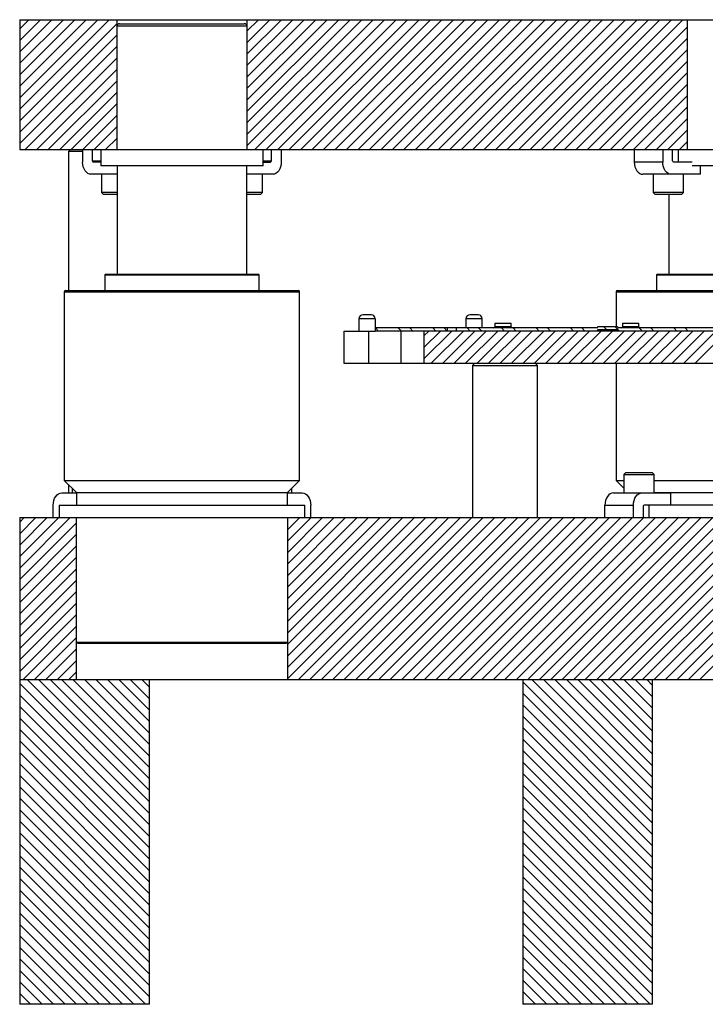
# Model space of a CAD drawing. Header units: inches. Extents: x 1907 to 2452, y -210 to -54.
# Tile 1 of 256: x 1911 to 1922, y -195 to -180. Entities that reach past the tile are written whole.
import ezdxf

# ---------------------------------------------------------------- set-up
doc = ezdxf.new("R2010")
doc.units = ezdxf.units.IN
doc.header["$LTSCALE"] = 0.5
doc.header["$MEASUREMENT"] = 0
doc.layers.add('SID-M-F', color=202, linetype='Continuous')
doc.layers.add('SID-M-S', color=105, linetype='Continuous')

msp = doc.modelspace()

# ---------------------------------------------------------------- linework, layer by layer
at = {"layer": 'SID-M-F', "linetype": 'Continuous'}
for p, q in [((1911.12626, -179.98677), (1911.26836, -179.84467)), ((1911.12626, -180.16354), (1911.44513, -179.84467)), ((1911.12626, -180.34032), (1911.62191, -179.84467)), ((1911.12626, -180.5171), (1911.79869, -179.84467)), ((1911.12626, -180.69387), (1911.97546, -179.84467)), ((1911.12626, -180.87065), (1912.15224, -179.84467)), ((1911.12626, -181.04743), (1912.32902, -179.84467)), ((1911.12626, -181.2242), (1912.50579, -179.84467)), ((1911.12626, -181.40098), (1912.62626, -179.90098)), ((1914.62626, -180.0223), (1914.80389, -179.84467)), ((1914.62626, -180.19908), (1914.98067, -179.84467)), ((1914.62626, -180.37585), (1915.15744, -179.84467)), ((1914.62626, -180.55263), (1915.33422, -179.84467)), ((1914.62626, -180.72941), (1915.511, -179.84467)), ((1914.62626, -180.90618), (1915.68777, -179.84467)), ((1914.62626, -181.08296), (1915.86455, -179.84467)), ((1914.62626, -181.25974), (1916.04133, -179.84467)), ((1914.62626, -181.43651), (1916.2181, -179.84467)), ((1914.62626, -181.61329), (1916.39488, -179.84467)), ((1914.62626, -181.79007), (1916.57166, -179.84467)), ((1914.74843, -181.84467), (1916.74843, -179.84467)), ((1914.92521, -181.84467), (1916.92521, -179.84467)), ((1915.10199, -181.84467), (1917.10199, -179.84467)), ((1915.27876, -181.84467), (1917.27876, -179.84467)), ((1915.45554, -181.84467), (1917.45554, -179.84467)), ((1915.63232, -181.84467), (1917.63232, -179.84467)), ((1915.80909, -181.84467), (1917.80909, -179.84467)), ((1915.98587, -181.84467), (1917.98587, -179.84467)), ((1916.16265, -181.84467), (1918.16265, -179.84467)), ((1916.33942, -181.84467), (1918.33942, -179.84467)), ((1916.5162, -181.84467), (1918.5162, -179.84467)), ((1916.69298, -181.84467), (1918.69298, -179.84467)), ((1916.86975, -181.84467), (1918.86975, -179.84467)), ((1917.04653, -181.84467), (1919.04653, -179.84467)), ((1917.22331, -181.84467), (1919.22331, -179.84467)), ((1917.40008, -181.84467), (1919.40008, -179.84467)), ((1917.57686, -181.84467), (1919.57686, -179.84467)), ((1917.75364, -181.84467), (1919.75364, -179.84467)), ((1917.93042, -181.84467), (1919.93042, -179.84467)), ((1918.10719, -181.84467), (1920.10719, -179.84467)), ((1918.28397, -181.84467), (1920.28397, -179.84467)), ((1918.46075, -181.84467), (1920.46075, -179.84467)), ((1918.63752, -181.84467), (1920.63752, -179.84467)), ((1918.8143, -181.84467), (1920.8143, -179.84467)), ((1918.99108, -181.84467), (1920.99108, -179.84467)), ((1919.16785, -181.84467), (1921.16785, -179.84467)), ((1919.34463, -181.84467), (1921.34463, -179.84467)), ((1911.12626, -181.57776), (1912.62626, -180.07776)), ((1919.52141, -181.84467), (1921.41378, -179.9523)), ((1919.69818, -181.84467), (1921.41378, -180.12908)), ((1911.12626, -181.75453), (1912.62626, -180.25453)), ((1919.87496, -181.84467), (1921.41378, -180.30585)), ((1911.2129, -181.84467), (1912.62626, -180.43131)), ((1920.05174, -181.84467), (1921.41378, -180.48263)), ((1911.38968, -181.84467), (1912.62626, -180.60809)), ((1920.22851, -181.84467), (1921.41378, -180.65941)), ((1911.56645, -181.84467), (1912.62626, -180.78486)), ((1920.40529, -181.84467), (1921.41378, -180.83618)), ((1911.74323, -181.84467), (1912.62626, -180.96164)), ((1911.92001, -181.84467), (1912.62626, -181.13842)), ((1920.58207, -181.84467), (1921.41378, -181.01296)), ((1920.75884, -181.84467), (1921.41378, -181.18974)), ((1912.09678, -181.84467), (1912.62626, -181.31519)), ((1920.93562, -181.84467), (1921.41378, -181.36651)), ((1912.27356, -181.84467), (1912.62626, -181.49197)), ((1921.1124, -181.84467), (1921.41378, -181.54329)), ((1912.45034, -181.84467), (1912.62626, -181.66875)), ((1921.28917, -181.84467), (1921.41378, -181.72007)), ((1916.65328, -184.64191), (1916.60604, -184.59467)), ((1917.00683, -184.64191), (1916.95959, -184.59467)), ((1917.18361, -184.64191), (1917.13637, -184.59467)), ((1917.35481, -184.71837), (1917.43127, -184.64191)), ((1917.35481, -184.89514), (1917.60804, -184.64191)), ((1917.35481, -185.07192), (1917.78482, -184.64191)), ((1917.4616, -185.14191), (1917.9616, -184.64191)), ((1917.53716, -184.64191), (1917.48992, -184.59467)), ((1917.63837, -185.14191), (1918.13837, -184.64191)), ((1917.71394, -184.64191), (1917.6667, -184.59467)), ((1917.81515, -185.14191), (1918.31515, -184.64191)), ((1917.99193, -185.14191), (1918.49193, -184.64191)), ((1918.06749, -184.64191), (1918.02025, -184.59467)), ((1918.1687, -185.14191), (1918.6687, -184.64191)), ((1918.24427, -184.64191), (1918.19703, -184.59467)), ((1918.34548, -185.14191), (1918.84548, -184.64191)), ((1918.52226, -185.14191), (1919.02226, -184.64191)), ((1918.59782, -184.64191), (1918.55058, -184.59467)), ((1918.69903, -185.14191), (1919.19903, -184.64191)), ((1918.7746, -184.64191), (1918.72736, -184.59467)), ((1918.87581, -185.14191), (1919.37581, -184.64191)), ((1919.05259, -185.14191), (1919.55259, -184.64191)), ((1919.12815, -184.64191), (1919.08091, -184.59467)), ((1919.22937, -185.14191), (1919.72937, -184.64191)), ((1919.30493, -184.64191), (1919.25769, -184.59467)), ((1919.40614, -185.14191), (1919.90614, -184.64191)), ((1919.58292, -185.14191), (1920.08292, -184.64191)), ((1919.65848, -184.64191), (1919.61124, -184.59467)), ((1919.7597, -185.14191), (1920.2597, -184.64191)), ((1919.83526, -184.64191), (1919.78802, -184.59467)), ((1919.93647, -185.14191), (1920.43647, -184.64191)), ((1920.11325, -185.14191), (1920.61325, -184.64191)), ((1920.17307, -184.62616), (1920.12582, -184.57892)), ((1920.29003, -185.14191), (1920.79003, -184.64191)), ((1920.36559, -184.64191), (1920.3026, -184.57892)), ((1920.4668, -185.14191), (1920.9668, -184.64191)), ((1920.64358, -185.14191), (1921.14358, -184.64191)), ((1920.71914, -184.64191), (1920.6719, -184.59467)), ((1920.82036, -185.14191), (1921.32036, -184.64191)), ((1920.89592, -184.64191), (1920.84868, -184.59467)), ((1920.99713, -185.14191), (1921.49713, -184.64191)), ((1921.17391, -185.14191), (1921.67391, -184.64191)), ((1921.24947, -184.64191), (1921.20223, -184.59467)), ((1921.35069, -185.14191), (1921.85069, -184.64191)), ((1921.42625, -184.64191), (1921.37901, -184.59467)), ((1921.52746, -185.14191), (1922.02746, -184.64191)), ((1911.12626, -187.58816), (1911.19751, -187.51691)), ((1911.12626, -187.76494), (1911.37429, -187.51691)), ((1911.12626, -187.94172), (1911.55106, -187.51691)), ((1911.12626, -188.11849), (1911.72784, -187.51691)), ((1911.12626, -188.29527), (1911.90462, -187.51691)), ((1915.25126, -187.52903), (1915.26337, -187.51691)), ((1915.25126, -187.7058), (1915.44015, -187.51691)), ((1915.25126, -187.88258), (1915.61693, -187.51691)), ((1915.25126, -188.05936), (1915.7937, -187.51691)), ((1915.25126, -188.23613), (1915.97048, -187.51691)), ((1915.25126, -188.41291), (1916.14726, -187.51691)), ((1915.25126, -188.58969), (1916.32403, -187.51691)), ((1915.25126, -188.76646), (1916.50081, -187.51691)), ((1915.25126, -188.94324), (1916.67759, -187.51691)), ((1915.25126, -189.12002), (1916.85437, -187.51691)), ((1915.25126, -189.29679), (1917.03114, -187.51691)), ((1915.25126, -189.47357), (1917.20792, -187.51691)), ((1915.25126, -189.65035), (1917.3847, -187.51691)), ((1915.25126, -189.82712), (1917.56147, -187.51691)), ((1915.25126, -190.0039), (1917.73825, -187.51691)), ((1915.41503, -190.01691), (1917.91503, -187.51691)), ((1915.5918, -190.01691), (1918.0918, -187.51691)), ((1915.76858, -190.01691), (1918.26858, -187.51691)), ((1915.94536, -190.01691), (1918.44536, -187.51691)), ((1916.12213, -190.01691), (1918.62213, -187.51691)), ((1916.29891, -190.01691), (1918.79891, -187.51691)), ((1916.47569, -190.01691), (1918.97569, -187.51691)), ((1916.65246, -190.01691), (1919.15246, -187.51691)), ((1916.82924, -190.01691), (1919.32924, -187.51691)), ((1917.00602, -190.01691), (1919.50602, -187.51691)), ((1917.18279, -190.01691), (1919.68279, -187.51691)), ((1917.35957, -190.01691), (1919.85957, -187.51691)), ((1917.53635, -190.01691), (1920.03635, -187.51691)), ((1917.71312, -190.01691), (1920.21312, -187.51691)), ((1917.8899, -190.01691), (1920.3899, -187.51691)), ((1918.06668, -190.01691), (1920.56668, -187.51691)), ((1918.24345, -190.01691), (1920.74345, -187.51691)), ((1918.42023, -190.01691), (1920.92023, -187.51691)), ((1918.59701, -190.01691), (1921.09701, -187.51691)), ((1918.77378, -190.01691), (1921.27378, -187.51691)), ((1918.95056, -190.01691), (1921.45056, -187.51691)), ((1919.12734, -190.01691), (1921.62734, -187.51691)), ((1919.30411, -190.01691), (1921.80411, -187.51691)), ((1919.48089, -190.01691), (1921.98089, -187.51691)), ((1919.65767, -190.01691), (1922.15767, -187.51691)), ((1919.83444, -190.01691), (1922.33444, -187.51691)), ((1920.01122, -190.01691), (1922.51122, -187.51691)), ((1920.188, -190.01691), (1922.688, -187.51691)), ((1920.36477, -190.01691), (1922.86477, -187.51691)), ((1920.54155, -190.01691), (1923.04155, -187.51691)), ((1920.71833, -190.01691), (1923.21833, -187.51691)), ((1920.8951, -190.01691), (1923.3951, -187.51691)), ((1921.07188, -190.01691), (1923.57188, -187.51691)), ((1921.24866, -190.01691), (1923.74866, -187.51691)), ((1921.42543, -190.01691), (1923.92543, -187.51691)), ((1921.60221, -190.01691), (1924.10221, -187.51691)), ((1911.12626, -188.47205), (1912.00126, -187.59705)), ((1911.12626, -188.64882), (1912.00126, -187.77382)), ((1911.12626, -188.8256), (1912.00126, -187.9506)), ((1911.12626, -189.00238), (1912.00126, -188.12738)), ((1911.12626, -189.17915), (1912.00126, -188.30415)), ((1911.12626, -189.35593), (1912.00126, -188.48093)), ((1911.12626, -189.53271), (1912.00126, -188.65771)), ((1911.12626, -189.70948), (1912.00126, -188.83448)), ((1911.12626, -189.88626), (1912.00126, -189.01126)), ((1911.17238, -190.01691), (1912.00126, -189.18804)), ((1911.34916, -190.01691), (1912.00126, -189.36481)), ((1911.52594, -190.01691), (1912.00126, -189.54159)), ((1911.70271, -190.01691), (1912.00126, -189.71837)), ((1911.87949, -190.01691), (1912.00126, -189.89514)), ((1913.12626, -192.07505), (1911.12626, -190.07505)), ((1913.12626, -191.89827), (1911.2449, -190.01691)), ((1913.12626, -191.72149), (1911.42168, -190.01691)), ((1913.12626, -191.54472), (1911.59845, -190.01691)), ((1913.12626, -191.36794), (1911.77523, -190.01691)), ((1913.12626, -191.19116), (1911.95201, -190.01691)), ((1913.12626, -191.01439), (1912.12878, -190.01691)), ((1913.12626, -190.83761), (1912.30556, -190.01691)), ((1913.12626, -190.66083), (1912.48234, -190.01691)), ((1913.12626, -190.48406), (1912.65911, -190.01691)), ((1913.12626, -190.30728), (1912.83589, -190.01691)), ((1913.12626, -190.1305), (1913.01267, -190.01691)), ((1920.87626, -192.04687), (1918.87626, -190.04687)), ((1920.87626, -191.8701), (1919.02308, -190.01691)), ((1920.87626, -191.69332), (1919.19985, -190.01691)), ((1920.87626, -191.51654), (1919.37663, -190.01691)), ((1920.87626, -191.33977), (1919.55341, -190.01691)), ((1920.87626, -191.16299), (1919.73018, -190.01691)), ((1920.87626, -190.98621), (1919.90696, -190.01691)), ((1920.87626, -190.80944), (1920.08374, -190.01691)), ((1920.87626, -190.63266), (1920.26051, -190.01691)), ((1920.87626, -190.45588), (1920.43729, -190.01691)), ((1920.87626, -190.27911), (1920.61407, -190.01691)), ((1920.87626, -190.10233), (1920.79084, -190.01691)), ((1913.12626, -192.25182), (1911.12626, -190.25182)), ((1920.87626, -192.22365), (1918.87626, -190.22365)), ((1920.87626, -192.40043), (1918.87626, -190.40043)), ((1913.12626, -192.4286), (1911.12626, -190.4286)), ((1913.12626, -192.60538), (1911.12626, -190.60538)), ((1920.87626, -192.5772), (1918.87626, -190.5772)), ((1913.12626, -192.78215), (1911.12626, -190.78215)), ((1920.87626, -192.75398), (1918.87626, -190.75398)), ((1913.12626, -192.95893), (1911.12626, -190.95893)), ((1920.87626, -192.93076), (1918.87626, -190.93076)), ((1913.12626, -193.13571), (1911.12626, -191.13571)), ((1920.87626, -193.10753), (1918.87626, -191.10753)), ((1913.12626, -193.31248), (1911.12626, -191.31248)), ((1920.87626, -193.28431), (1918.87626, -191.28431)), ((1920.87626, -193.46109), (1918.87626, -191.46109)), ((1913.12626, -193.48926), (1911.12626, -191.48926)), ((1913.12626, -193.66604), (1911.12626, -191.66604)), ((1920.87626, -193.63786), (1918.87626, -191.63786)), ((1913.12626, -193.84281), (1911.12626, -191.84281)), ((1920.87626, -193.81464), (1918.87626, -191.81464)), ((1913.12626, -194.01959), (1911.12626, -192.01959)), ((1920.87626, -193.99142), (1918.87626, -191.99142)), ((1913.12626, -194.19637), (1911.12626, -192.19637)), ((1920.87626, -194.16819), (1918.87626, -192.16819)), ((1913.12626, -194.37314), (1911.12626, -192.37314)), ((1920.87626, -194.34497), (1918.87626, -192.34497)), ((1920.87626, -194.52175), (1918.87626, -192.52175)), ((1913.12626, -194.54992), (1911.12626, -192.54992)), ((1913.12626, -194.7267), (1911.12626, -192.7267)), ((1920.87626, -194.69852), (1918.87626, -192.69852)), ((1913.12626, -194.90348), (1911.12626, -192.90348)), ((1920.87626, -194.8753), (1918.87626, -192.8753)), ((1913.06292, -195.01691), (1911.12626, -193.08025)), ((1920.84109, -195.01691), (1918.87626, -193.05208)), ((1912.88614, -195.01691), (1911.12626, -193.25703)), ((1920.66432, -195.01691), (1918.87626, -193.22885)), ((1912.70937, -195.01691), (1911.12626, -193.43381)), ((1920.48754, -195.01691), (1918.87626, -193.40563)), ((1920.31076, -195.01691), (1918.87626, -193.58241)), ((1912.53259, -195.01691), (1911.12626, -193.61058)), ((1912.35581, -195.01691), (1911.12626, -193.78736)), ((1920.13399, -195.01691), (1918.87626, -193.75918)), ((1912.17904, -195.01691), (1911.12626, -193.96414)), ((1919.95721, -195.01691), (1918.87626, -193.93596)), ((1912.00226, -195.01691), (1911.12626, -194.14091)), ((1919.78043, -195.01691), (1918.87626, -194.11274)), ((1911.82548, -195.01691), (1911.12626, -194.31769)), ((1919.60366, -195.01691), (1918.87626, -194.28951)), ((1911.64871, -195.01691), (1911.12626, -194.49447)), ((1919.42688, -195.01691), (1918.87626, -194.46629)), ((1919.2501, -195.01691), (1918.87626, -194.64307)), ((1911.47193, -195.01691), (1911.12626, -194.67124)), ((1911.29515, -195.01691), (1911.12626, -194.84802)), ((1919.07333, -195.01691), (1918.87626, -194.81984)), ((1918.89655, -195.01691), (1918.87626, -194.99662))]:
    msp.add_line(p, q, dxfattribs=at)
at = {"layer": 'SID-M-S'}
for p, q in [((1911.12626, -179.84467), (1933.41378, -179.84467)), ((1911.12626, -179.84467), (1911.12626, -181.84467)), ((1912.62626, -181.84467), (1912.62626, -179.84467)), ((1912.66563, -179.90717), (1914.58689, -179.90717)), ((1914.62626, -179.84467), (1914.62626, -181.84467)), ((1921.41378, -181.84467), (1921.41378, -179.84467)), ((1914.62626, -179.94654), (1912.62626, -179.94654)), ((1911.12626, -181.84467), (1933.41378, -181.84467)), ((1911.90626, -181.84467), (1911.87626, -181.87467)), ((1911.87626, -181.87467), (1911.87626, -184.01691)), ((1912.09546, -181.87467), (1911.87626, -181.87467)), ((1912.09546, -181.84467), (1912.09546, -182.03767)), ((1912.24749, -182.02017), (1912.24749, -181.84467)), ((1912.37626, -181.84467), (1912.37626, -182.09467)), ((1914.87626, -182.09467), (1914.87626, -181.84467)), ((1915.00503, -182.02017), (1915.00503, -181.84467)), ((1915.15706, -181.84467), (1915.15706, -182.03767)), ((1920.59546, -181.84467), (1920.59546, -182.03767)), ((1921.03386, -181.84467), (1921.03386, -182.03767)), ((1921.18589, -182.02017), (1921.18589, -181.84467)), ((1921.27709, -182.03767), (1921.27709, -181.84467)), ((1912.09803, -182.07454), (1912.09546, -182.03767)), ((1912.24749, -182.02017), (1912.37626, -182.02017)), ((1912.37626, -182.03767), (1912.25986, -182.03767)), ((1914.87626, -182.02017), (1915.00503, -182.02017)), ((1914.87626, -182.03767), (1914.99266, -182.03767)), ((1915.15706, -182.03767), (1915.15449, -182.07454)), ((1921.03386, -182.03767), (1920.59546, -182.03767)), ((1920.59546, -182.03767), (1920.59803, -182.07454)), ((1921.03643, -182.07454), (1921.03386, -182.03767)), ((1921.48919, -182.03767), (1921.19827, -182.03767)), ((1912.10563, -182.11), (1912.09803, -182.07454)), ((1912.11798, -182.14267), (1912.10563, -182.11)), ((1912.1346, -182.17131), (1912.11798, -182.14267)), ((1912.15485, -182.19482), (1912.1346, -182.17131)), ((1912.17796, -182.21228), (1912.15485, -182.19482)), ((1912.20303, -182.22304), (1912.17796, -182.21228)), ((1914.87626, -182.09467), (1912.37626, -182.09467)), ((1912.62626, -182.09467), (1912.62626, -183.76691)), ((1914.62626, -183.76691), (1914.62626, -182.09467)), ((1915.07456, -182.21228), (1915.04949, -182.22304)), ((1915.09767, -182.19482), (1915.07456, -182.21228)), ((1915.11792, -182.17131), (1915.09767, -182.19482)), ((1915.13454, -182.14267), (1915.11792, -182.17131)), ((1915.14689, -182.11), (1915.13454, -182.14267)), ((1915.15449, -182.07454), (1915.14689, -182.11)), ((1920.59803, -182.07454), (1920.60563, -182.11)), ((1920.60563, -182.11), (1920.61798, -182.14267)), ((1920.61798, -182.14267), (1920.6346, -182.17131)), ((1920.6346, -182.17131), (1920.65485, -182.19482)), ((1920.65485, -182.19482), (1920.67796, -182.21228)), ((1920.67796, -182.21228), (1920.70303, -182.22304)), ((1921.04404, -182.11), (1921.03643, -182.07454)), ((1921.05639, -182.14267), (1921.04404, -182.11)), ((1921.07301, -182.17131), (1921.05639, -182.14267)), ((1921.09326, -182.19482), (1921.07301, -182.17131)), ((1921.11636, -182.21228), (1921.09326, -182.19482)), ((1921.14144, -182.22304), (1921.11636, -182.21228)), ((1922.76333, -182.09467), (1921.48919, -182.09467)), ((1921.61349, -182.22667), (1921.61349, -182.09467)), ((1912.2291, -182.22667), (1912.20303, -182.22304)), ((1912.62626, -182.22667), (1912.2291, -182.22667)), ((1912.38646, -182.22667), (1912.38646, -182.50792)), ((1915.02342, -182.22667), (1914.62626, -182.22667)), ((1914.86606, -182.50792), (1914.86606, -182.22667)), ((1915.04949, -182.22304), (1915.02342, -182.22667)), ((1920.70303, -182.22304), (1920.7291, -182.22667)), ((1921.61349, -182.22667), (1920.7291, -182.22667)), ((1920.88646, -182.22667), (1920.88646, -182.50792)), ((1921.16751, -182.22667), (1921.14144, -182.22304)), ((1921.35521, -182.50792), (1921.35521, -182.22667)), ((1912.38646, -182.50792), (1912.41771, -182.53917)), ((1912.62626, -182.50792), (1912.38646, -182.50792)), ((1914.86606, -182.50792), (1914.62626, -182.50792)), ((1914.83481, -182.53917), (1914.86606, -182.50792)), ((1920.88646, -182.50792), (1920.91771, -182.53917)), ((1921.35521, -182.50792), (1920.88646, -182.50792)), ((1921.32396, -182.53917), (1921.35521, -182.50792)), ((1912.62626, -182.53917), (1912.41771, -182.53917)), ((1914.83481, -182.53917), (1914.62626, -182.53917)), ((1921.32396, -182.53917), (1920.91771, -182.53917)), ((1921.12626, -182.53917), (1921.12626, -183.76691)), ((1912.43876, -183.77479), (1912.43876, -184.01691)), ((1912.43876, -183.77479), (1914.81376, -183.77479)), ((1912.44663, -183.76691), (1914.80589, -183.76691)), ((1914.81376, -184.01691), (1914.81376, -183.77479)), ((1920.93876, -183.77479), (1920.93876, -184.01691)), ((1920.93876, -183.77479), (1923.31376, -183.77479)), ((1920.94663, -183.76691), (1923.30589, -183.76691)), ((1911.81376, -184.03691), (1911.81376, -186.94341)), ((1911.81376, -184.03691), (1915.43876, -184.03691)), ((1911.83376, -184.01691), (1915.41876, -184.01691)), ((1915.43876, -186.94341), (1915.43876, -184.03691)), ((1920.31376, -184.03691), (1920.31376, -184.57892)), ((1920.31376, -184.03691), (1923.93876, -184.03691)), ((1920.33376, -184.01691), (1923.91876, -184.01691)), ((1916.35264, -184.45391), (1916.35264, -184.64191)), ((1916.60264, -184.45391), (1916.35264, -184.45391)), ((1916.54064, -184.39191), (1916.41464, -184.39191)), ((1916.60264, -184.45391), (1916.60264, -184.64191)), ((1918.00126, -184.45391), (1918.00126, -184.59467)), ((1918.25126, -184.45391), (1918.00126, -184.45391)), ((1918.18926, -184.39191), (1918.06326, -184.39191)), ((1918.25126, -184.59467), (1918.25126, -184.45391)), ((1916.12626, -185.14191), (1916.12626, -184.64191)), ((1916.12626, -184.64191), (1916.60264, -184.64191)), ((1916.50126, -184.64191), (1916.50126, -185.14191)), ((1920.0239, -184.59467), (1916.60264, -184.59467)), ((1939.12626, -184.64191), (1916.60264, -184.64191)), ((1917.00126, -185.14191), (1917.00126, -184.64191)), ((1917.35481, -184.64191), (1917.35481, -185.14191)), ((1917.7151, -184.64191), (1917.7151, -184.59467)), ((1917.85238, -184.59467), (1917.85238, -184.64191)), ((1918.4439, -184.52191), (1918.4439, -184.57791)), ((1918.4439, -184.52191), (1918.69839, -184.52191)), ((1918.69839, -184.57791), (1918.4439, -184.57791)), ((1918.69839, -184.57791), (1918.69839, -184.52191)), ((1920.02783, -184.59073), (1920.02783, -184.58286)), ((1920.02783, -184.63798), (1920.02783, -184.6301)), ((1920.02783, -184.6301), (1920.17526, -184.6301)), ((1920.3428, -184.63798), (1920.02783, -184.63798)), ((1920.33886, -184.57892), (1920.03177, -184.57892)), ((1920.33886, -184.62616), (1920.03177, -184.62616)), ((1920.03177, -184.64191), (1920.03177, -184.62616)), ((1920.06411, -184.62616), (1920.06411, -184.64191)), ((1920.06804, -184.6301), (1920.06804, -184.63798)), ((1920.07198, -184.64191), (1920.07198, -184.62616)), ((1920.17133, -184.62616), (1920.17133, -184.64191)), ((1920.17526, -184.6301), (1920.17526, -184.63798)), ((1920.17526, -184.6301), (1920.3428, -184.6301)), ((1920.1792, -184.64191), (1920.1792, -184.62616)), ((1920.21153, -184.62616), (1920.21153, -184.64191)), ((1920.21547, -184.6301), (1920.21547, -184.63798)), ((1920.21941, -184.64191), (1920.21941, -184.62616)), ((1920.29865, -184.62616), (1920.29865, -184.64191)), ((1920.30259, -184.6301), (1920.30259, -184.63798)), ((1920.30652, -184.64191), (1920.30652, -184.62616)), ((1920.33886, -184.62616), (1920.33886, -184.64191)), ((1920.3428, -184.58286), (1920.3428, -184.59073)), ((1920.3428, -184.6301), (1920.3428, -184.63798)), ((1922.8802, -184.59467), (1920.34673, -184.59467)), ((1920.4124, -184.52191), (1920.4124, -184.57791)), ((1920.4124, -184.52191), (1920.66689, -184.52191)), ((1920.66689, -184.57791), (1920.4124, -184.57791)), ((1920.66689, -184.57791), (1920.66689, -184.52191)), ((1917.00126, -185.14191), (1916.12626, -185.14191)), ((1939.12626, -185.14191), (1917.00126, -185.14191)), ((1918.13264, -185.14191), (1918.10264, -185.17191)), ((1918.10264, -185.17191), (1918.10264, -187.51691)), ((1918.10264, -185.17191), (1919.10264, -185.17191)), ((1919.10264, -185.17191), (1919.07264, -185.14191)), ((1919.10264, -187.51691), (1919.10264, -185.17191)), ((1920.31376, -185.14191), (1920.31376, -186.94341)), ((1920.46473, -186.82241), (1920.43348, -186.85366)), ((1920.43348, -186.85366), (1920.43348, -187.13491)), ((1920.43348, -186.85366), (1920.90223, -186.85366)), ((1920.46473, -186.82241), (1920.87098, -186.82241)), ((1920.90223, -186.85366), (1920.87098, -186.82241)), ((1920.90223, -187.13491), (1920.90223, -186.85366)), ((1911.81376, -186.94341), (1912.00126, -187.13091)), ((1911.81376, -186.94341), (1915.43876, -186.94341)), ((1911.87626, -187.00591), (1911.87626, -187.13491)), ((1911.93348, -187.06313), (1911.93348, -187.13491)), ((1915.25126, -187.13091), (1915.43876, -186.94341)), ((1915.31904, -187.13491), (1915.31904, -187.06313)), ((1920.31376, -186.94341), (1920.43348, -187.06313)), ((1920.31376, -186.94341), (1920.43348, -186.94341)), ((1920.90223, -186.94341), (1922.09126, -186.94341)), ((1911.65264, -187.25159), (1911.66499, -187.21891)), ((1911.66499, -187.21891), (1911.68161, -187.19027)), ((1911.68161, -187.19027), (1911.70187, -187.16676)), ((1911.70187, -187.16676), (1911.72497, -187.1493)), ((1911.72497, -187.1493), (1911.75004, -187.13854)), ((1911.75004, -187.13854), (1911.77611, -187.13491)), ((1911.77611, -187.13491), (1912.00126, -187.13491)), ((1912.00126, -187.13091), (1912.00126, -187.32391)), ((1912.00126, -187.13091), (1915.25126, -187.13091)), ((1915.25126, -187.32391), (1915.25126, -187.13091)), ((1915.25126, -187.13491), (1915.4764, -187.13491)), ((1915.4764, -187.13491), (1915.50248, -187.13854)), ((1915.50248, -187.13854), (1915.52755, -187.1493)), ((1915.52755, -187.1493), (1915.55065, -187.16676)), ((1915.55065, -187.16676), (1915.5709, -187.19027)), ((1915.5709, -187.19027), (1915.58752, -187.21891)), ((1915.58752, -187.21891), (1915.59987, -187.25159)), ((1920.16499, -187.21891), (1920.15264, -187.25159)), ((1920.18161, -187.19027), (1920.16499, -187.21891)), ((1920.20187, -187.16676), (1920.18161, -187.19027)), ((1920.22497, -187.1493), (1920.20187, -187.16676)), ((1920.25004, -187.13854), (1920.22497, -187.1493)), ((1920.27611, -187.13491), (1920.25004, -187.13854)), ((1920.27611, -187.13491), (1921.1605, -187.13491)), ((1920.59105, -187.25159), (1920.6034, -187.21891)), ((1920.6034, -187.21891), (1920.62002, -187.19027)), ((1920.62002, -187.19027), (1920.64027, -187.16676)), ((1920.64027, -187.16676), (1920.66338, -187.1493)), ((1920.66338, -187.1493), (1920.68845, -187.13854)), ((1920.68845, -187.13854), (1920.71452, -187.13491)), ((1920.90223, -187.13091), (1922.09126, -187.13091)), ((1921.1605, -187.32391), (1921.1605, -187.13491)), ((1911.64247, -187.32391), (1911.64504, -187.28704)), ((1911.64247, -187.51691), (1911.64247, -187.32391)), ((1911.64504, -187.28704), (1911.65264, -187.25159)), ((1911.73476, -187.32391), (1911.73476, -187.51691)), ((1911.73476, -187.32391), (1915.51776, -187.32391)), ((1915.51776, -187.51691), (1915.51776, -187.32391)), ((1915.59987, -187.25159), (1915.60748, -187.28704)), ((1915.60748, -187.28704), (1915.61005, -187.32391)), ((1915.61005, -187.51691), (1915.61005, -187.32391)), ((1920.14504, -187.28704), (1920.14247, -187.32391)), ((1920.14247, -187.51691), (1920.14247, -187.32391)), ((1920.14247, -187.32391), (1920.58088, -187.32391)), ((1920.15264, -187.25159), (1920.14504, -187.28704)), ((1920.58088, -187.32391), (1920.58345, -187.28704)), ((1920.58088, -187.51691), (1920.58088, -187.32391)), ((1920.58345, -187.28704), (1920.59105, -187.25159)), ((1920.73291, -187.34141), (1920.73291, -187.51691)), ((1922.06626, -187.32391), (1920.74528, -187.32391)), ((1920.8241, -187.51691), (1920.8241, -187.32391)), ((1911.12626, -187.51691), (1911.12626, -195.01691)), ((1911.12626, -187.51691), (1928.7416, -187.51691)), ((1912.00126, -190.01691), (1912.00126, -187.51691)), ((1915.25126, -187.51691), (1915.25126, -190.01691)), ((1912.00126, -189.43441), (1915.25126, -189.43441)), ((1912.02126, -189.45441), (1915.23126, -189.45441)), ((1944.12626, -190.01691), (1911.12626, -190.01691)), ((1913.12626, -195.01691), (1913.12626, -190.01691)), ((1918.87626, -190.01691), (1918.87626, -195.01691)), ((1920.87626, -195.01691), (1920.87626, -190.01691)), ((1913.12626, -195.01691), (1911.12626, -195.01691)), ((1920.87626, -195.01691), (1918.87626, -195.01691))]:
    msp.add_line(p, q, dxfattribs=at)
for centre, radius, start, end in [((1912.66563, -179.94654), 0.03937, 90, 180), ((1914.58689, -179.94654), 0.03937, 0, 90), ((1912.26295, -182.02236), 0.01562, 171.950533, 258.578246), ((1914.98957, -182.02236), 0.01562, 281.421754, 8.049467), ((1921.20136, -182.02236), 0.01562, 171.950533, 258.578246), ((1912.44663, -183.77479), 0.00787, 90, 180), ((1914.80589, -183.77479), 0.00787, 0, 90), ((1920.94663, -183.77479), 0.00787, 90, 180), ((1911.83376, -184.03691), 0.02, 90, 180), ((1915.41876, -184.03691), 0.02, 0, 90), ((1920.33376, -184.03691), 0.02, 90, 180), ((1916.41464, -184.45391), 0.062, 90, 180), ((1916.54064, -184.45391), 0.062, 0, 90), ((1918.06326, -184.45391), 0.062, 90, 180), ((1918.18926, -184.45391), 0.062, 0, 90), ((1918.42714, -184.57791), 0.01676, 270, 0), ((1918.71514, -184.57791), 0.01676, 180, 270), ((1920.0239, -184.59073), 0.00394, 270, 0), ((1920.0239, -184.63798), 0.00394, 270, 0), ((1920.03177, -184.58286), 0.00394, 90, 180), ((1920.03177, -184.6301), 0.00394, 90, 180), ((1920.06411, -184.6301), 0.00394, 0, 90), ((1920.07198, -184.63798), 0.00394, 180, 270), ((1920.17133, -184.63798), 0.00394, 270, 0), ((1920.1792, -184.6301), 0.00394, 90, 180), ((1920.21153, -184.6301), 0.00394, 0, 90), ((1920.21941, -184.63798), 0.00394, 180, 270), ((1920.29865, -184.63798), 0.00394, 270, 0), ((1920.30652, -184.6301), 0.00394, 90, 180), ((1920.33886, -184.58286), 0.00394, 0, 90), ((1920.33886, -184.6301), 0.00394, 0, 90), ((1920.34673, -184.59073), 0.00394, 180, 270), ((1920.34673, -184.63798), 0.00394, 180, 270), ((1920.39565, -184.57791), 0.01676, 270, 0), ((1920.68365, -184.57791), 0.01676, 180, 270), ((1920.74837, -187.33922), 0.01562, 101.421754, 188.049467), ((1912.02126, -189.43441), 0.02, 180, 270), ((1915.23126, -189.43441), 0.02, 270, 0)]:
    msp.add_arc(centre, radius, start, end, dxfattribs=at)

doc.saveas('drawing.dxf')
